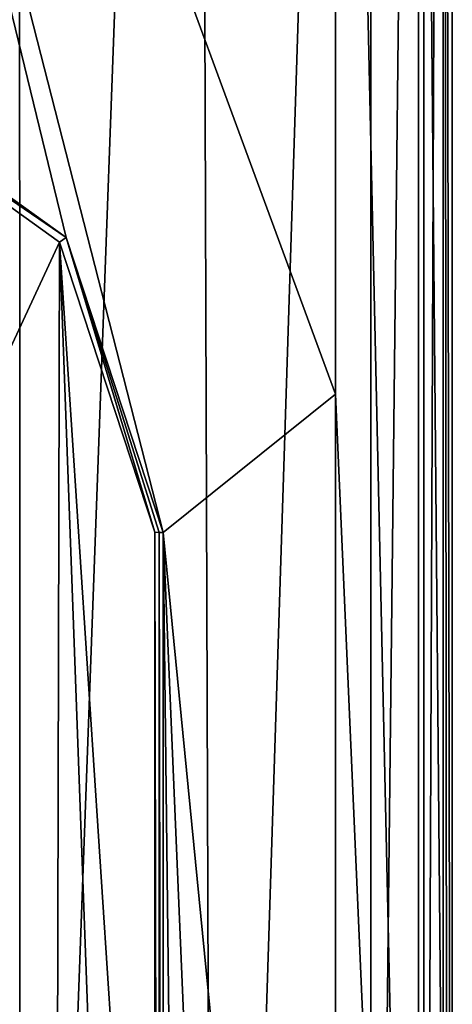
# Model space of a CAD drawing. Header units: metres. Extents: x -28 to 28, y -250 to 28.
# Tile 25 of 92: x 7.08 to 15.48, y -169.33 to -150.19. Entities that reach past the tile are written whole.
import ezdxf

# ---------------------------------------------------------------- set-up
doc = ezdxf.new("R2010")
doc.units = ezdxf.units.M
doc.layers.add('solid_10661053', color=7, linetype='CONTINUOUS')

msp = doc.modelspace()

# ---------------------------------------------------------------- linework, layer by layer
at = {"layer": 'solid_10661053'}
for points in [[(14.928708, -197.960129, 185.237167), (14.928708, -105.727554, 171.452911), (15.302803, -105.483009, 173.089188)], [(14.928708, -197.960129, 185.237167), (15.302803, -105.483009, 173.089188), (15.302803, -197.715591, 186.873444)], [(15.48158, -194.628799, 207.125397), (15.302803, -105.483009, 173.089188), (15.48158, -121.938683, 196.26178)], [(15.392191, -196.17218, 196.99942), (15.302803, -197.715591, 186.873444), (15.302803, -105.483009, 173.089188)], [(15.48158, -194.628799, 207.125397), (15.392191, -196.17218, 196.99942), (15.302803, -105.483009, 173.089188)], [(13.902626, -198.159775, 183.901337), (13.902626, -105.927193, 170.117081), (14.928708, -105.727554, 171.452911)], [(14.928708, -197.960129, 185.237167), (13.902626, -198.159775, 183.901337), (14.928708, -105.727554, 171.452911)], [(10.848744, -201.47377, 182.141312), (10.527095, -106.285652, 167.718582), (13.902626, -105.927193, 170.117081)], [(10.848744, -201.47377, 182.141312), (13.902626, -105.927193, 170.117081), (13.902626, -198.159775, 183.901337)], [(7.089748, -200.078171, 180.056885), (7.069231, -106.532249, 166.068527), (10.527095, -106.285652, 167.718582)], [(10.848744, -201.47377, 182.141312), (7.089748, -200.078171, 180.056885), (10.527095, -106.285652, 167.718582)], [(7.089748, -200.078171, 180.056885), (0.000004, -199.084442, 178.581223), (7.069231, -106.532249, 166.068527)], [(13.213319, -157.468613, 203.917389), (13.213319, -121.596146, 198.556213), (0, -121.582703, 198.646133)], [(9.864964, -160.161438, 204.360519), (13.213319, -157.468613, 203.917389), (0, -121.582703, 198.646133)], [(7.980818, -154.424805, 203.520874), (9.864964, -160.161438, 204.360519), (0, -121.582703, 198.646133)], [(3.046894, -150.876114, 203.01918), (7.980818, -154.424805, 203.520874), (0, -121.582703, 198.646133)], [(14.826135, -194.388153, 208.735596), (14.826198, -121.698044, 197.871933), (13.213319, -121.596146, 198.556213)], [(14.826135, -194.388153, 208.735596), (13.213319, -121.596146, 198.556213), (13.213319, -157.468613, 203.917389)], [(14.826135, -194.388153, 208.735596), (15.48158, -194.628799, 207.125397), (14.826198, -121.698044, 197.871933)], [(15.48158, -194.628799, 207.125397), (15.48158, -121.938683, 196.26178), (14.826198, -121.698044, 197.871933)], [(2.999093, -151.02359, 203.090408), (7.980818, -154.424805, 203.520874), (3.046894, -150.876114, 203.01918)], [(2.999093, -151.02359, 203.090408), (7.850902, -154.513397, 203.583481), (7.980818, -154.424805, 203.520874)], [(4.317756, -162.126312, 204.744431), (7.850902, -154.513397, 203.583481), (2.999093, -151.02359, 203.090408)], [(7.850902, -154.513397, 203.583481), (9.703533, -160.15419, 204.409088), (7.980818, -154.424805, 203.520874)], [(9.787772, -160.156097, 204.396271), (9.864964, -160.161438, 204.360519), (7.980818, -154.424805, 203.520874)], [(9.703533, -160.15419, 204.409088), (9.787772, -160.156097, 204.396271), (7.980818, -154.424805, 203.520874)], [(4.317756, -162.126312, 204.744431), (7.662177, -231.715347, 215.122971), (7.850902, -154.513397, 203.583481)], [(7.662177, -231.715347, 215.122971), (9.703361, -205.162415, 211.13562), (7.850902, -154.513397, 203.583481)], [(9.703447, -182.741287, 207.78476), (9.703533, -160.15419, 204.409088), (7.850902, -154.513397, 203.583481)], [(9.703447, -182.741287, 207.78476), (7.850902, -154.513397, 203.583481), (9.703361, -205.162415, 211.13562)], [(9.864964, -160.161438, 204.360519), (13.213239, -194.285904, 209.419769), (13.213319, -157.468613, 203.917389)], [(14.826135, -194.388153, 208.735596), (13.213319, -157.468613, 203.917389), (13.213239, -194.285904, 209.419769)], [(9.787598, -205.164307, 211.122787), (9.703533, -160.15419, 204.409088), (9.703447, -182.741287, 207.78476)], [(9.787598, -205.164307, 211.122787), (9.787772, -160.156097, 204.396271), (9.703533, -160.15419, 204.409088)], [(9.787598, -205.164307, 211.122787), (9.864788, -205.169647, 211.087051), (9.787772, -160.156097, 204.396271)], [(9.787772, -160.156097, 204.396271), (9.864788, -205.169647, 211.087051), (9.864964, -160.161438, 204.360519)], [(9.864964, -160.161438, 204.360519), (9.864788, -205.169647, 211.087051), (10.440787, -209.655426, 211.751297)], [(9.864964, -160.161438, 204.360519), (12.132125, -213.858353, 212.359314), (13.213239, -194.285904, 209.419769)], [(9.864964, -160.161438, 204.360519), (10.440787, -209.655426, 211.751297), (12.132125, -213.858353, 212.359314)], [(4.317756, -162.126312, 204.744431), (4.317676, -182.994553, 207.86322), (7.662177, -231.715347, 215.122971)]]:
    msp.add_3dface(points, dxfattribs=at)

doc.saveas('drawing.dxf')
